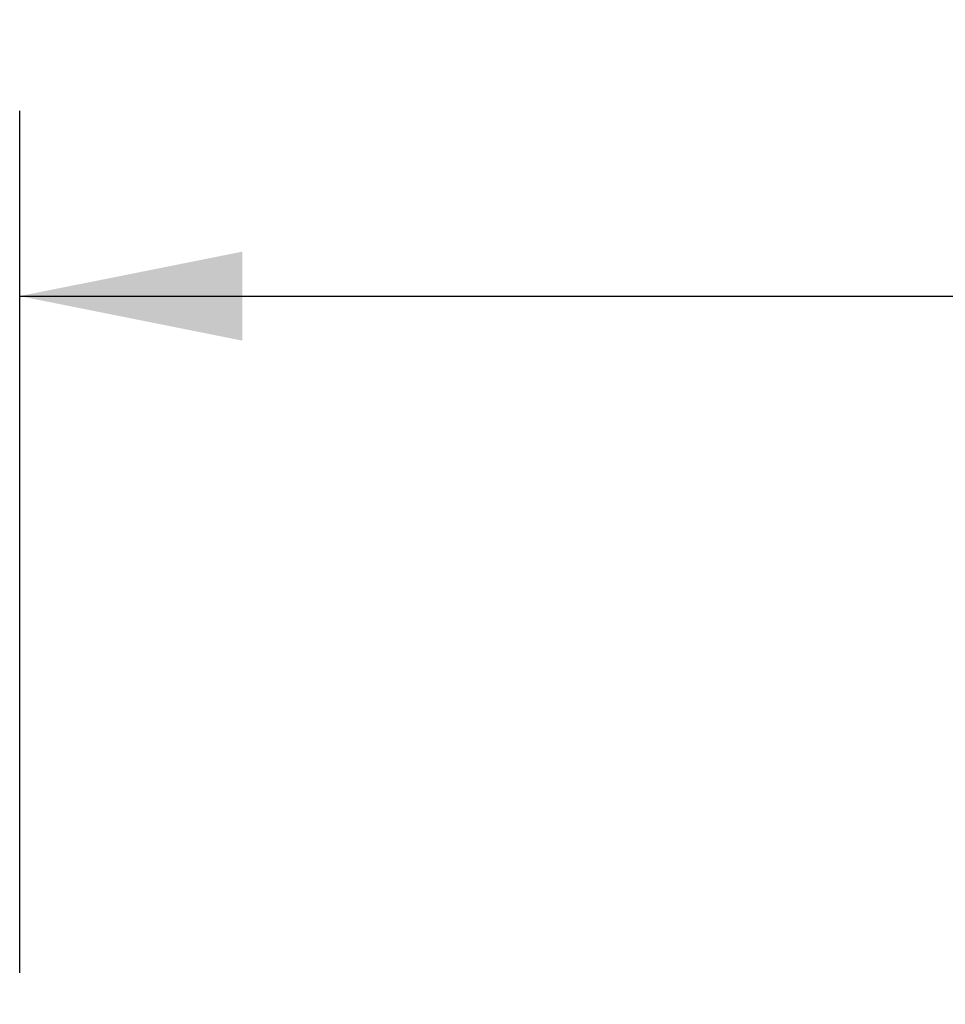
# Model space of a CAD drawing. Header units: inches. Extents: x 0 to 44.2, y 0 to 34.
# Tile 6 of 16: x 20.7 to 23.1, y 22.1 to 24.7. Entities that reach past the tile are written whole.
import ezdxf

# ---------------------------------------------------------------- set-up
doc = ezdxf.new("R2010")
doc.units = ezdxf.units.IN
doc.header["$LTSCALE"] = 4
doc.header["$MEASUREMENT"] = 0
doc.linetypes.add('SLD-Solid', pattern=[0])
doc.layers.add('DIMENSIONS', color=140, linetype='SLD-Solid', lineweight=25)
doc.styles.add('SLDTEXTSTYLE0', font='GOTHIC.TTF', dxfattribs={"width": 0.913})
doc.dimstyles.new('SLDDIMSTYLE2', dxfattribs={"dimtxt": 0.5, "dimasz": 0.6, "dimexe": 0, "dimexo": 0.0625, "dimgap": 0.125, "dimtad": 0, "dimtih": 1, "dimtoh": 1, "dimrnd": 1e-09, "dimzin": 12, "dimdsep": 46, "dimtxsty": 'SLDTEXTSTYLE0', "dimsah": 1, "dimcen": 0.09, "dimadec": 0, "dimazin": 3, "dimtfac": 1, "dimtofl": 0, "dimtmove": 0, "dimatfit": 3, "dimfxl": 0, "dimfrac": 2, "dimtolj": 1, "dimtzin": 12, "dimarcsym": 0})

# ---------------------------------------------------------------- blocks, each defined once
blk = doc.blocks.new('_D_4')
at = {"layer": 'DIMENSIONS'}
for p, q in [((20.6549, 22.1724), (20.6549, 24.4967)), ((30.525, 21.4794), (30.525, 24.4967)), ((20.6549, 23.9967), (24.1679, 23.9967)), ((24.7587, 23.9929), (24.6063, 23.9929)), ((24.6063, 23.9929), (24.6063, 23.1991)), ((26.4212, 23.9929), (26.5735, 23.9929)), ((26.5735, 23.9929), (26.5735, 23.1991)), ((30.525, 23.9967), (27.012, 23.9967)), ((24.6063, 23.1991), (24.7587, 23.1991)), ((26.5735, 23.1991), (26.4212, 23.1991))]:
    blk.add_line(p, q, dxfattribs=at)
for points in [[(20.6549, 23.9967), (21.2549, 23.8767), (21.2549, 24.1167)], [(30.525, 23.9967), (29.925, 24.1167), (29.925, 23.8767)]]:
    blk.add_solid(points, dxfattribs=at)
at = {"layer": 'DIMENSIONS', "char_height": 0.5, "attachment_point": 1, "style": 'SLDTEXTSTYLE0'}
for s, insert in [('9.87', (24.9434, 24.7331)), ('250.7', (24.7587, 23.8378))]:
    blk.add_mtext(s, dxfattribs=dict(at, insert=insert))

msp = doc.modelspace()

# ---------------------------------------------------------------- dimensions: what is measured, and where the dimension line sits
at = {"layer": 'DIMENSIONS'}
dim = msp.add_linear_dim(base=(20.6549, 23.9967), p1=(30.525, 21.2794), p2=(20.6549, 21.9724), dimstyle='SLDDIMSTYLE2', dxfattribs=at)
dim.commit()
dim.dimension.update_dxf_attribs({"geometry": '_D_4', "text_midpoint": (25.5899, 23.9967), "dimtype": 160})

doc.saveas('drawing.dxf')
